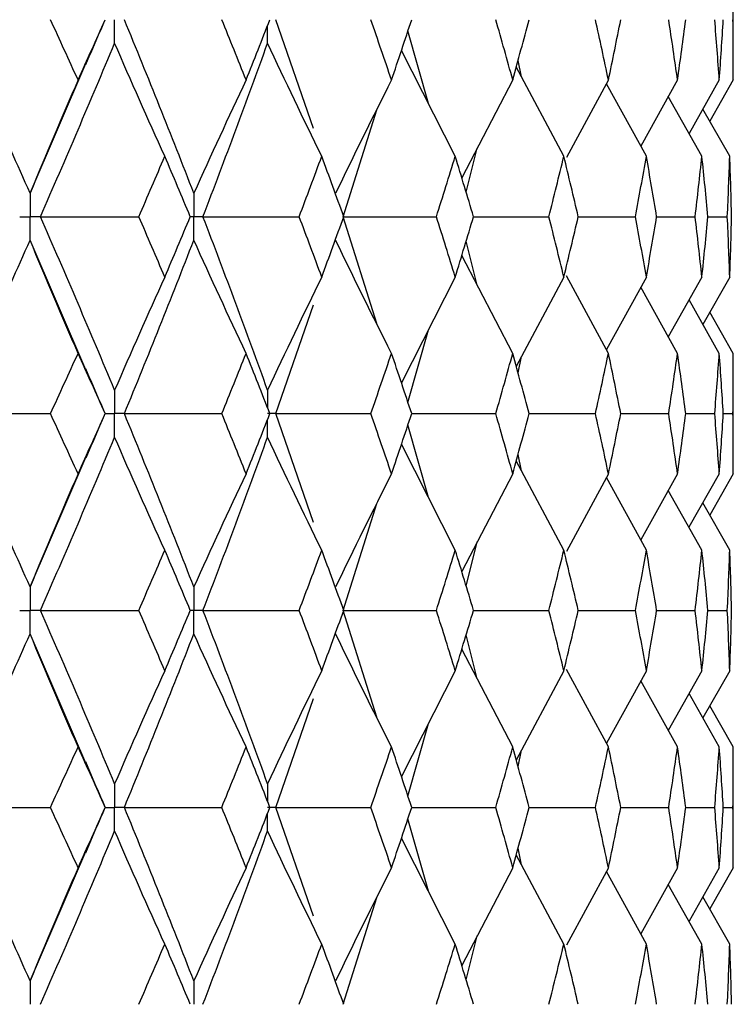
# Paper-space layout '_Left' of a CAD drawing. Header units: millimetres. Extents: x -310 to 25, y -1 to 320.
# Tile 21 of 51: x 14 to 20, y 23 to 31. Entities that reach past the tile are written whole.
import ezdxf

# ---------------------------------------------------------------- set-up
doc = ezdxf.new("R2010")
doc.units = ezdxf.units.MM

psp = doc.layouts.new('_Left')

# ---------------------------------------------------------------- linework, layer by layer
at = {"color": 7, "linetype": 'Continuous', "lineweight": 25}
for p, q in [((19.75, 30.4086), (19.75, 31.3418)), ((16.4987, 30.0336), (16.2095, 30.8757)), ((17.3894, 30.2272), (17.2309, 30.7882)), ((17.5974, 29.8176), (17.1807, 30.638)), ((14.3057, 29.5315), (14.7384, 30.5364)), ((18.4382, 29.8176), (18.0699, 30.5097)), ((18.1111, 30.4322), (18.0833, 30.5594)), ((18.0425, 30.4086), (17.6479, 29.6506)), ((18.7834, 30.4086), (18.4579, 29.808)), ((19.077, 29.8176), (18.7676, 30.3796)), ((19.3184, 30.4086), (19.0333, 29.8971)), ((19.6418, 30.4086), (19.4072, 29.9946)), ((19.75, 30.4086), (19.5682, 30.0895)), ((19.5068, 29.8176), (19.2466, 30.2798)), ((16.7307, 29.35), (16.9902, 30.1781)), ((19.7229, 29.8176), (19.5144, 30.1839)), ((17.6817, 29.539), (17.7672, 29.8797)), ((16.9902, 28.5219), (16.7307, 29.35)), ((17.739, 29.35), (18.3223, 29.35)), ((18.5494, 29.35), (18.9926, 29.35)), ((19.1566, 29.35), (19.4548, 29.35)), ((19.5539, 29.35), (19.7038, 29.35)), ((14.7384, 28.1636), (14.3057, 29.1685)), ((17.7672, 28.8203), (17.6817, 29.161)), ((18.0425, 28.2914), (17.6479, 29.0494)), ((17.5974, 28.8824), (17.1807, 28.062)), ((18.4382, 28.8824), (18.0699, 28.1903)), ((18.7834, 28.2914), (18.4579, 28.892)), ((19.077, 28.8824), (18.7676, 28.3204)), ((19.5068, 28.8824), (19.2466, 28.4202)), ((19.7229, 28.8824), (19.5144, 28.5161)), ((19.3184, 28.2914), (19.0333, 28.8029)), ((19.6418, 28.2914), (19.4072, 28.7054)), ((16.2095, 27.8243), (16.4987, 28.6664)), ((19.75, 28.2914), (19.5682, 28.6105)), ((17.2309, 27.9118), (17.3894, 28.4728)), ((18.0833, 28.1406), (18.1111, 28.2678)), ((19.75, 27.3582), (19.75, 28.2914)), ((14.8862, 27.8243), (14.887, 27.8244)), ((16.499, 26.9825), (16.2095, 27.8243)), ((17.2601, 27.8243), (17.9114, 27.8244)), ((18.1689, 27.8243), (18.6831, 27.8244)), ((18.8788, 27.8243), (19.2501, 27.8244)), ((19.3817, 27.8243), (19.6062, 27.8244)), ((19.6724, 27.8244), (19.7475, 27.8244)), ((17.3897, 27.1756), (17.2308, 27.737)), ((17.5974, 26.7671), (17.1806, 27.5869)), ((14.3057, 26.4821), (14.741, 27.4915)), ((18.4382, 26.7671), (18.0698, 27.4587)), ((18.1113, 27.3808), (18.0833, 27.5086)), ((18.0425, 27.3582), (17.6478, 26.6009)), ((18.7834, 27.3582), (18.4576, 26.7577)), ((19.077, 26.7671), (18.7674, 27.3288)), ((19.3184, 27.3582), (19.0331, 26.8469)), ((19.6418, 27.3582), (19.407, 26.9443)), ((19.75, 27.3582), (19.5679, 27.0391)), ((19.5068, 26.7671), (19.2464, 27.2292)), ((16.7308, 26.3008), (16.9907, 27.1288)), ((19.7229, 26.7671), (19.5142, 27.1334)), ((17.6817, 26.4892), (17.7674, 26.8303)), ((16.99, 25.4735), (16.7308, 26.3008)), ((17.7383, 26.3008), (18.3224, 26.3007)), ((18.5489, 26.3008), (18.9926, 26.3007)), ((19.1563, 26.3007), (19.4548, 26.3007)), ((19.5538, 26.3007), (19.7038, 26.3007)), ((14.7369, 25.1177), (14.3057, 26.1194)), ((17.7671, 25.7714), (17.6817, 26.1119)), ((18.0425, 25.2425), (17.6479, 26.0003)), ((17.5974, 25.8335), (17.1807, 25.0128)), ((18.4382, 25.8335), (18.0699, 25.1412)), ((18.7834, 25.2425), (18.4578, 25.8431)), ((19.077, 25.8335), (18.7677, 25.2714)), ((19.5068, 25.8335), (19.2467, 25.3712)), ((19.7229, 25.8335), (19.5145, 25.4671)), ((19.3184, 25.2425), (19.0333, 25.7539)), ((19.6418, 25.2425), (19.4072, 25.6564)), ((16.2095, 24.7748), (16.4986, 25.6168)), ((19.75, 25.2425), (19.5682, 25.5615)), ((17.2309, 24.8626), (17.3895, 25.4239)), ((19.75, 24.3073), (19.75, 25.2425)), ((18.0834, 25.0915), (18.1112, 25.2187)), ((14.8864, 24.7748), (14.8872, 24.7748)), ((16.4988, 23.9326), (16.2095, 24.7748)), ((17.2602, 24.7748), (17.9113, 24.7748)), ((18.1691, 24.7748), (18.683, 24.7748)), ((18.8789, 24.7748), (19.2501, 24.7748)), ((19.3818, 24.7748), (19.6062, 24.7748)), ((19.6724, 24.7748), (19.7475, 24.7748)), ((17.3896, 24.1255), (17.2309, 24.687)), ((17.5974, 23.7163), (17.1807, 24.5368)), ((14.3057, 23.4307), (14.7373, 24.4329)), ((18.4382, 23.7163), (18.0699, 24.4085)), ((18.1112, 24.3309), (18.0834, 24.4582)), ((18.0425, 24.3073), (17.6479, 23.5496)), ((18.7834, 24.3073), (18.4577, 23.7067)), ((19.077, 23.7163), (18.7677, 24.2783)), ((19.3184, 24.3073), (19.0332, 23.7959)), ((19.6418, 24.3073), (19.4071, 23.8934)), ((19.75, 24.3073), (19.5681, 23.9883)), ((19.5068, 23.7163), (19.2466, 24.1786)), ((16.7308, 23.2494), (16.99, 24.0764)), ((19.7229, 23.7163), (19.5144, 24.0826)), ((17.6817, 23.438), (17.7671, 23.7786))]:
    psp.add_line(p, q, dxfattribs=at)
for points in [[(14.3057, 29.5315), (14.1076, 29.9799), (13.9044, 30.4282), (13.6964, 30.8757)], [(14.6771, 30.4086), (14.6065, 30.5643), (14.5353, 30.72), (14.4634, 30.8756)], [(14.6771, 30.4086), (14.7477, 30.5643), (14.8177, 30.72), (14.887, 30.8756)], [(15.5737, 29.5315), (15.3997, 29.9799), (15.2201, 30.4282), (15.0354, 30.8757)], [(15.9781, 30.4086), (15.9161, 30.5643), (15.8533, 30.72), (15.79, 30.8756)], [(15.9781, 30.4086), (16.0401, 30.5643), (16.1015, 30.72), (16.1621, 30.8756)], [(17.104, 30.4086), (17.0512, 30.5643), (16.9977, 30.72), (16.9435, 30.8756)], [(17.104, 30.4086), (17.1568, 30.5643), (17.2088, 30.72), (17.2601, 30.8756)], [(18.0425, 30.4086), (17.9996, 30.5643), (17.9559, 30.72), (17.9114, 30.8756)], [(18.0425, 30.4086), (18.0854, 30.5643), (18.1276, 30.72), (18.169, 30.8756)], [(18.7834, 30.4086), (18.7508, 30.5643), (18.7173, 30.72), (18.6831, 30.8756)], [(18.7834, 30.4086), (18.816, 30.5643), (18.8478, 30.72), (18.8788, 30.8756)], [(19.3184, 30.4086), (19.2965, 30.5643), (19.2737, 30.72), (19.2501, 30.8756)], [(19.3184, 30.4086), (19.3404, 30.5643), (19.3615, 30.72), (19.3817, 30.8756)], [(19.6418, 30.4086), (19.6308, 30.5643), (19.6189, 30.72), (19.6062, 30.8756)], [(19.6418, 30.4086), (19.6528, 30.5643), (19.663, 30.72), (19.6724, 30.8756)], [(19.75, 30.4086), (19.75, 30.5643), (19.7492, 30.72), (19.7475, 30.8756)], [(14.3856, 29.35), (14.5823, 29.7984), (14.774, 30.2468), (14.9602, 30.6944)], [(15.3486, 29.8176), (15.2166, 30.108), (15.0872, 30.4003), (14.9602, 30.6944)], [(15.6439, 29.35), (15.8164, 29.7984), (15.9834, 30.2468), (16.1446, 30.6944)], [(16.5637, 29.8176), (16.4213, 30.108), (16.2816, 30.4003), (16.1446, 30.6944)], [(14.6771, 30.4086), (14.5508, 30.1181), (14.427, 29.8257), (14.3057, 29.5315)], [(15.9781, 30.4086), (15.8406, 30.1181), (15.7059, 29.8257), (15.5737, 29.5315)], [(17.104, 30.4086), (16.9569, 30.1181), (16.8126, 29.8257), (16.6711, 29.5315)], [(15.1472, 29.35), (15.215, 29.5059), (15.2822, 29.6618), (15.3486, 29.8176)], [(15.5461, 29.35), (15.4809, 29.5059), (15.4151, 29.6618), (15.3486, 29.8176)], [(16.389, 29.35), (16.448, 29.5059), (16.5062, 29.6618), (16.5637, 29.8176)], [(16.7342, 29.35), (16.6781, 29.5059), (16.6213, 29.6618), (16.5637, 29.8176)], [(17.4513, 29.35), (17.5007, 29.5059), (17.5494, 29.6618), (17.5974, 29.8176)], [(17.739, 29.35), (17.6925, 29.5059), (17.6453, 29.6618), (17.5974, 29.8176)], [(18.3223, 29.35), (18.3617, 29.5059), (18.4004, 29.6618), (18.4382, 29.8176)], [(18.5494, 29.35), (18.5131, 29.5059), (18.4761, 29.6618), (18.4382, 29.8176)], [(18.9926, 29.35), (19.0215, 29.5059), (19.0497, 29.6618), (19.077, 29.8176)], [(19.1566, 29.35), (19.1309, 29.5059), (19.1044, 29.6618), (19.077, 29.8176)], [(19.4548, 29.35), (19.473, 29.5059), (19.4903, 29.6618), (19.5068, 29.8176)], [(19.5539, 29.35), (19.5391, 29.5059), (19.5234, 29.6618), (19.5068, 29.8176)], [(19.7038, 29.35), (19.711, 29.5059), (19.7174, 29.6618), (19.7229, 29.8176)], [(19.737, 29.35), (19.7331, 29.5059), (19.7285, 29.6618), (19.7229, 29.8176)], [(14.9602, 28.0056), (14.774, 28.4532), (14.5823, 28.9016), (14.3856, 29.35)], [(14.3856, 29.35), (14.6398, 29.35), (14.8937, 29.35), (15.1472, 29.35)], [(15.3486, 28.8824), (15.2822, 29.0382), (15.215, 29.1941), (15.1472, 29.35)], [(15.3486, 28.8824), (15.4151, 29.0382), (15.4809, 29.1941), (15.5461, 29.35)], [(16.1446, 28.0056), (15.9834, 28.4532), (15.8164, 28.9016), (15.6439, 29.35)], [(15.6439, 29.35), (15.8928, 29.35), (16.1412, 29.35), (16.389, 29.35)], [(16.5637, 28.8824), (16.5062, 29.0382), (16.448, 29.1941), (16.389, 29.35)], [(16.5637, 28.8824), (16.6213, 29.0382), (16.6781, 29.1941), (16.7342, 29.35)], [(16.7307, 29.35), (16.9717, 29.35), (17.2119, 29.35), (17.4513, 29.35)], [(17.5974, 28.8824), (17.5494, 29.0382), (17.5007, 29.1941), (17.4513, 29.35)], [(17.5974, 28.8824), (17.6453, 29.0382), (17.6925, 29.1941), (17.739, 29.35)], [(18.4382, 28.8824), (18.4004, 29.0382), (18.3617, 29.1941), (18.3223, 29.35)], [(18.4382, 28.8824), (18.4761, 29.0382), (18.5131, 29.1941), (18.5494, 29.35)], [(19.077, 28.8824), (19.0497, 29.0382), (19.0215, 29.1941), (18.9926, 29.35)], [(19.077, 28.8824), (19.1044, 29.0382), (19.1309, 29.1941), (19.1566, 29.35)], [(19.5068, 28.8824), (19.4903, 29.0382), (19.473, 29.1941), (19.4548, 29.35)], [(19.5068, 28.8824), (19.5234, 29.0382), (19.5391, 29.1941), (19.5539, 29.35)], [(19.7229, 28.8824), (19.7174, 29.0382), (19.711, 29.1941), (19.7038, 29.35)], [(19.7229, 28.8824), (19.7285, 29.0382), (19.7331, 29.1941), (19.737, 29.35)], [(13.6964, 27.8243), (13.9044, 28.2718), (14.1076, 28.7201), (14.3057, 29.1685)], [(14.6771, 28.2914), (14.5508, 28.5819), (14.427, 28.8743), (14.3057, 29.1685)], [(15.0354, 27.8243), (15.2201, 28.2718), (15.3997, 28.7201), (15.5737, 29.1685)], [(15.9781, 28.2914), (15.8406, 28.5819), (15.7059, 28.8743), (15.5737, 29.1685)], [(17.104, 28.2914), (16.9569, 28.5819), (16.8126, 28.8743), (16.6711, 29.1685)], [(15.3486, 28.8824), (15.2166, 28.592), (15.0872, 28.2997), (14.9602, 28.0056)], [(16.5637, 28.8824), (16.4213, 28.592), (16.2816, 28.2997), (16.1446, 28.0056)], [(14.4634, 27.8244), (14.5353, 27.98), (14.6065, 28.1357), (14.6771, 28.2914)], [(14.887, 27.8244), (14.8177, 27.98), (14.7477, 28.1357), (14.6771, 28.2914)], [(15.79, 27.8244), (15.8533, 27.98), (15.9161, 28.1357), (15.9781, 28.2914)], [(16.1621, 27.8244), (16.1015, 27.98), (16.0401, 28.1357), (15.9781, 28.2914)], [(16.9435, 27.8244), (16.9977, 27.98), (17.0512, 28.1357), (17.104, 28.2914)], [(17.2601, 27.8244), (17.2088, 27.98), (17.1568, 28.1357), (17.104, 28.2914)], [(17.9114, 27.8244), (17.9559, 27.98), (17.9996, 28.1357), (18.0425, 28.2914)], [(18.169, 27.8244), (18.1276, 27.98), (18.0854, 28.1357), (18.0425, 28.2914)], [(18.6831, 27.8244), (18.7173, 27.98), (18.7508, 28.1357), (18.7834, 28.2914)], [(18.8788, 27.8244), (18.8478, 27.98), (18.816, 28.1357), (18.7834, 28.2914)], [(19.2501, 27.8244), (19.2737, 27.98), (19.2965, 28.1357), (19.3184, 28.2914)], [(19.3817, 27.8244), (19.3615, 27.98), (19.3404, 28.1357), (19.3184, 28.2914)], [(19.6062, 27.8244), (19.6189, 27.98), (19.6308, 28.1357), (19.6418, 28.2914)], [(19.6724, 27.8244), (19.663, 27.98), (19.6528, 28.1357), (19.6418, 28.2914)], [(19.7475, 27.8244), (19.7492, 27.98), (19.75, 28.1357), (19.75, 28.2914)], [(13.6964, 27.8243), (13.9523, 27.8243), (14.208, 27.8243), (14.4634, 27.8244)], [(14.3057, 26.4821), (14.1075, 26.93), (13.9045, 27.3765), (13.6964, 27.8243)], [(14.6771, 27.3582), (14.6065, 27.5136), (14.5353, 27.6689), (14.4634, 27.8244)], [(14.6771, 27.3582), (14.7477, 27.5136), (14.8177, 27.6689), (14.887, 27.8244)], [(15.0354, 27.8243), (15.2873, 27.8243), (15.5389, 27.8243), (15.79, 27.8244)], [(15.5737, 26.4821), (15.3997, 26.93), (15.2203, 27.3765), (15.0354, 27.8243)], [(15.9781, 27.3582), (15.9161, 27.5136), (15.8534, 27.6689), (15.79, 27.8244)], [(15.9781, 27.3582), (16.0401, 27.5136), (16.1014, 27.6689), (16.1621, 27.8244)], [(16.2095, 27.8243), (16.4549, 27.8243), (16.6995, 27.8243), (16.9435, 27.8244)], [(17.104, 27.3582), (17.0512, 27.5136), (16.9978, 27.6689), (16.9435, 27.8244)], [(17.104, 27.3582), (17.1568, 27.5136), (17.2088, 27.6689), (17.2601, 27.8244)], [(18.0425, 27.3582), (17.9996, 27.5136), (17.9559, 27.6689), (17.9114, 27.8244)], [(18.0425, 27.3582), (18.0854, 27.5136), (18.1276, 27.6689), (18.169, 27.8244)], [(18.7834, 27.3582), (18.7508, 27.5136), (18.7174, 27.6689), (18.6831, 27.8244)], [(18.7834, 27.3582), (18.816, 27.5136), (18.8478, 27.6689), (18.8788, 27.8244)], [(19.3184, 27.3582), (19.2965, 27.5136), (19.2737, 27.6689), (19.2501, 27.8244)], [(19.3184, 27.3582), (19.3404, 27.5136), (19.3615, 27.6689), (19.3817, 27.8244)], [(19.6418, 27.3582), (19.6308, 27.5136), (19.6189, 27.6689), (19.6062, 27.8244)], [(19.6418, 27.3582), (19.6528, 27.5136), (19.663, 27.6689), (19.6724, 27.8244)], [(19.75, 27.3582), (19.75, 27.5136), (19.7492, 27.6689), (19.7475, 27.8244)], [(14.3856, 26.3008), (14.5824, 26.7488), (14.7739, 27.1953), (14.9602, 27.643)], [(15.3486, 26.7671), (15.2166, 27.0572), (15.0871, 27.3491), (14.9602, 27.643)], [(15.6439, 26.3008), (15.8165, 26.7488), (15.9833, 27.1953), (16.1446, 27.643)], [(16.5637, 26.7671), (16.4212, 27.0572), (16.2815, 27.3491), (16.1446, 27.643)], [(14.6771, 27.3582), (14.5508, 27.0681), (14.427, 26.7761), (14.3057, 26.4821)], [(15.9781, 27.3582), (15.8406, 27.0681), (15.7058, 26.7761), (15.5737, 26.4821)], [(17.104, 27.3582), (16.9568, 27.0681), (16.8126, 26.7761), (16.6711, 26.4821)], [(15.1474, 26.3007), (15.2151, 26.4563), (15.2822, 26.6118), (15.3486, 26.7671)], [(15.5459, 26.3007), (15.4808, 26.4563), (15.415, 26.6118), (15.3486, 26.7671)], [(16.3892, 26.3007), (16.4481, 26.4563), (16.5063, 26.6118), (16.5637, 26.7671)], [(16.7341, 26.3007), (16.678, 26.4563), (16.6212, 26.6118), (16.5637, 26.7671)], [(17.4514, 26.3007), (17.5008, 26.4563), (17.5495, 26.6118), (17.5974, 26.7671)], [(17.7389, 26.3007), (17.6925, 26.4563), (17.6453, 26.6118), (17.5974, 26.7671)], [(18.3224, 26.3007), (18.3618, 26.4563), (18.4004, 26.6118), (18.4382, 26.7671)], [(18.5493, 26.3007), (18.5131, 26.4563), (18.476, 26.6118), (18.4382, 26.7671)], [(18.9926, 26.3007), (19.0216, 26.4563), (19.0497, 26.6118), (19.077, 26.7671)], [(19.1565, 26.3007), (19.1308, 26.4563), (19.1043, 26.6118), (19.077, 26.7671)], [(19.4548, 26.3007), (19.473, 26.4563), (19.4903, 26.6118), (19.5068, 26.7671)], [(19.5539, 26.3007), (19.539, 26.4563), (19.5234, 26.6118), (19.5068, 26.7671)], [(19.7038, 26.3007), (19.711, 26.4563), (19.7174, 26.6118), (19.7229, 26.7671)], [(19.737, 26.3007), (19.7331, 26.4563), (19.7285, 26.6118), (19.7229, 26.7671)], [(14.9602, 24.9563), (14.7739, 25.4046), (14.5822, 25.853), (14.3856, 26.3008)], [(14.3856, 26.3008), (14.6399, 26.3008), (14.8938, 26.3007), (15.1474, 26.3007)], [(15.3486, 25.8335), (15.2822, 25.9892), (15.2151, 26.145), (15.1474, 26.3007)], [(15.3486, 25.8335), (15.4151, 25.9892), (15.4808, 26.145), (15.5459, 26.3007)], [(16.1446, 24.9563), (15.9833, 25.4046), (15.8163, 25.853), (15.6439, 26.3008)], [(15.6439, 26.3008), (15.8929, 26.3008), (16.1413, 26.3007), (16.3892, 26.3007)], [(16.5637, 25.8335), (16.5063, 25.9892), (16.4481, 26.145), (16.3892, 26.3007)], [(16.5637, 25.8335), (16.6212, 25.9892), (16.678, 26.145), (16.7341, 26.3007)], [(16.7308, 26.3008), (16.9717, 26.3008), (17.2119, 26.3007), (17.4514, 26.3007)], [(17.5974, 25.8335), (17.5495, 25.9892), (17.5008, 26.145), (17.4514, 26.3007)], [(17.5974, 25.8335), (17.6453, 25.9892), (17.6925, 26.145), (17.7389, 26.3007)], [(18.4382, 25.8335), (18.4004, 25.9892), (18.3618, 26.145), (18.3224, 26.3007)], [(18.4382, 25.8335), (18.476, 25.9892), (18.5131, 26.145), (18.5493, 26.3007)], [(19.077, 25.8335), (19.0497, 25.9892), (19.0216, 26.145), (18.9926, 26.3007)], [(19.077, 25.8335), (19.1044, 25.9892), (19.1309, 26.145), (19.1565, 26.3007)], [(19.5068, 25.8335), (19.4903, 25.9892), (19.473, 26.145), (19.4548, 26.3007)], [(19.5068, 25.8335), (19.5234, 25.9892), (19.539, 26.145), (19.5539, 26.3007)], [(19.7229, 25.8335), (19.7174, 25.9892), (19.711, 26.145), (19.7038, 26.3007)], [(19.7229, 25.8335), (19.7285, 25.9892), (19.7331, 26.145), (19.737, 26.3007)], [(13.6964, 24.7748), (13.9044, 25.2232), (14.1076, 25.6716), (14.3057, 26.1194)], [(14.6771, 25.2425), (14.5509, 25.533), (14.4271, 25.8253), (14.3057, 26.1194)], [(15.0353, 24.7748), (15.2202, 25.2232), (15.3998, 25.6716), (15.5737, 26.1194)], [(15.9781, 25.2425), (15.8407, 25.533), (15.7059, 25.8253), (15.5737, 26.1194)], [(17.104, 25.2425), (16.9569, 25.533), (16.8126, 25.8253), (16.6711, 26.1194)], [(15.3486, 25.8335), (15.2166, 25.5429), (15.0871, 25.2505), (14.9602, 24.9563)], [(16.5637, 25.8335), (16.4213, 25.5429), (16.2815, 25.2505), (16.1446, 24.9563)], [(14.4632, 24.7748), (14.5351, 24.9307), (14.6064, 25.0866), (14.6771, 25.2425)], [(14.8872, 24.7748), (14.8178, 24.9307), (14.7478, 25.0866), (14.6771, 25.2425)], [(15.7898, 24.7748), (15.8532, 24.9307), (15.916, 25.0866), (15.9781, 25.2425)], [(16.1623, 24.7748), (16.1016, 24.9307), (16.0402, 25.0866), (15.9781, 25.2425)], [(16.9434, 24.7748), (16.9976, 24.9307), (17.0512, 25.0866), (17.104, 25.2425)], [(17.2602, 24.7748), (17.2089, 24.9307), (17.1568, 25.0866), (17.104, 25.2425)], [(17.9113, 24.7748), (17.9558, 24.9307), (17.9996, 25.0866), (18.0425, 25.2425)], [(18.1691, 24.7748), (18.1277, 24.9307), (18.0855, 25.0866), (18.0425, 25.2425)], [(18.683, 24.7748), (18.7173, 24.9307), (18.7507, 25.0866), (18.7834, 25.2425)], [(18.8789, 24.7748), (18.8478, 24.9307), (18.816, 25.0866), (18.7834, 25.2425)], [(19.2501, 24.7748), (19.2737, 24.9307), (19.2965, 25.0866), (19.3184, 25.2425)], [(19.3818, 24.7748), (19.3615, 24.9307), (19.3404, 25.0866), (19.3184, 25.2425)], [(19.6062, 24.7748), (19.6189, 24.9307), (19.6308, 25.0866), (19.6418, 25.2425)], [(19.6724, 24.7748), (19.663, 24.9307), (19.6528, 25.0866), (19.6418, 25.2425)], [(19.7475, 24.7748), (19.7492, 24.9307), (19.75, 25.0866), (19.75, 25.2425)], [(14.3057, 23.4307), (14.1077, 23.8781), (13.9045, 24.3264), (13.6964, 24.7748)], [(13.6964, 24.7748), (13.9522, 24.7748), (14.2078, 24.7748), (14.4632, 24.7748)], [(14.6771, 24.3073), (14.6064, 24.4631), (14.5351, 24.6189), (14.4632, 24.7748)], [(14.6771, 24.3073), (14.7478, 24.4631), (14.8178, 24.6189), (14.8872, 24.7748)], [(15.5737, 23.4307), (15.3998, 23.8781), (15.2202, 24.3264), (15.0353, 24.7748)], [(15.0353, 24.7748), (15.2872, 24.7748), (15.5388, 24.7748), (15.7898, 24.7748)], [(15.9781, 24.3073), (15.916, 24.4631), (15.8532, 24.6189), (15.7898, 24.7748)], [(15.9781, 24.3073), (16.0402, 24.4631), (16.1016, 24.6189), (16.1623, 24.7748)], [(16.2095, 24.7748), (16.4548, 24.7748), (16.6994, 24.7748), (16.9434, 24.7748)], [(17.104, 24.3073), (17.0512, 24.4631), (16.9976, 24.6189), (16.9434, 24.7748)], [(17.104, 24.3073), (17.1568, 24.4631), (17.2089, 24.6189), (17.2602, 24.7748)], [(18.0425, 24.3073), (17.9996, 24.4631), (17.9558, 24.6189), (17.9113, 24.7748)], [(18.0425, 24.3073), (18.0855, 24.4631), (18.1277, 24.6189), (18.1691, 24.7748)], [(18.7834, 24.3073), (18.7507, 24.4631), (18.7173, 24.6189), (18.683, 24.7748)], [(18.7834, 24.3073), (18.816, 24.4631), (18.8478, 24.6189), (18.8789, 24.7748)], [(19.3184, 24.3073), (19.2965, 24.4631), (19.2737, 24.6189), (19.2501, 24.7748)], [(19.3184, 24.3073), (19.3404, 24.4631), (19.3615, 24.6189), (19.3818, 24.7748)], [(19.6418, 24.3073), (19.6308, 24.4631), (19.6189, 24.6189), (19.6062, 24.7748)], [(19.6418, 24.3073), (19.6528, 24.4631), (19.663, 24.6189), (19.6724, 24.7748)], [(19.75, 24.3073), (19.75, 24.4631), (19.7492, 24.6189), (19.7475, 24.7748)], [(14.3856, 23.2494), (14.5822, 23.6967), (14.7739, 24.1449), (14.9602, 24.5933)], [(15.3486, 23.7163), (15.2166, 24.0067), (15.0871, 24.2991), (14.9602, 24.5933)], [(15.6439, 23.2494), (15.8163, 23.6967), (15.9833, 24.1449), (16.1446, 24.5933)], [(16.5637, 23.7163), (16.4212, 24.0067), (16.2815, 24.2991), (16.1446, 24.5933)], [(14.6771, 24.3073), (14.5509, 24.0169), (14.4271, 23.7247), (14.3057, 23.4307)], [(15.9781, 24.3073), (15.8407, 24.0169), (15.7059, 23.7247), (15.5737, 23.4307)], [(17.104, 24.3073), (16.9569, 24.0169), (16.8126, 23.7247), (16.6711, 23.4307)], [(15.1475, 23.2495), (15.2152, 23.405), (15.2822, 23.5606), (15.3486, 23.7163)], [(15.5458, 23.2495), (15.4808, 23.405), (15.415, 23.5606), (15.3486, 23.7163)], [(16.3893, 23.2495), (16.4481, 23.405), (16.5063, 23.5606), (16.5637, 23.7163)], [(16.734, 23.2495), (16.678, 23.405), (16.6212, 23.5606), (16.5637, 23.7163)], [(17.4514, 23.2495), (17.5008, 23.405), (17.5495, 23.5606), (17.5974, 23.7163)], [(17.7388, 23.2495), (17.6924, 23.405), (17.6453, 23.5606), (17.5974, 23.7163)], [(18.3224, 23.2495), (18.3618, 23.405), (18.4004, 23.5606), (18.4382, 23.7163)], [(18.5493, 23.2495), (18.513, 23.405), (18.476, 23.5606), (18.4382, 23.7163)], [(18.9927, 23.2495), (19.0216, 23.405), (19.0497, 23.5606), (19.077, 23.7163)], [(19.1565, 23.2495), (19.1308, 23.405), (19.1043, 23.5606), (19.077, 23.7163)], [(19.4548, 23.2495), (19.473, 23.405), (19.4903, 23.5606), (19.5068, 23.7163)], [(19.5538, 23.2495), (19.539, 23.405), (19.5233, 23.5606), (19.5068, 23.7163)], [(19.7038, 23.2495), (19.711, 23.405), (19.7174, 23.5606), (19.7229, 23.7163)], [(19.737, 23.2495), (19.7331, 23.405), (19.7285, 23.5606), (19.7229, 23.7163)]]:
    psp.add_open_spline(points, degree=3, dxfattribs=at)
for points, knots in [([(14.7374, 30.5275), (14.7728, 30.6103), (14.8222, 30.7262), (14.8731, 30.842), (14.8876, 30.8751)], [0, 0, 0, 0, 0.7148058, 1, 1, 1, 1]), ([(14.9602, 30.6944), (14.9601, 30.7433), (14.9601, 30.7922), (14.9601, 30.8411), (14.9601, 30.8526), (14.9601, 30.8642), (14.9601, 30.8757)], [0, 0, 0, 0, 0.0001466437, 0.0001466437, 0.0001466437, 0.000181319, 0.000181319, 0.000181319, 0.000181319]), ([(14.3057, 29.5315), (14.3056, 29.4825), (14.3056, 29.4336), (14.3055, 29.3847), (14.3055, 29.3731), (14.3055, 29.3616), (14.3055, 29.35)], [0, 0, 0, 0, 0.0001467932, 0.0001467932, 0.0001467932, 0.0001814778, 0.0001814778, 0.0001814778, 0.0001814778]), ([(15.5737, 29.5315), (15.5736, 29.4825), (15.5736, 29.4336), (15.5736, 29.3847), (15.5736, 29.3731), (15.5736, 29.3616), (15.5736, 29.35)], [0, 0, 0, 0, 0.0001467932, 0.0001467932, 0.0001467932, 0.0001814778, 0.0001814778, 0.0001814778, 0.0001814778]), ([(14.2252, 29.35), (14.2443, 29.35), (14.2633, 29.35), (14.2823, 29.35), (14.2901, 29.35), (14.2978, 29.35), (14.3055, 29.35)], [0, 0, 0, 0, 0.0000851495, 0.0000851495, 0.0000851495, 0.0001198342, 0.0001198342, 0.0001198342, 0.0001198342]), ([(14.3057, 29.1685), (14.3056, 29.2175), (14.3056, 29.2664), (14.3055, 29.3153), (14.3055, 29.3269), (14.3055, 29.3384), (14.3055, 29.35)], [0, 0, 0, 0, 0.0001467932, 0.0001467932, 0.0001467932, 0.0001814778, 0.0001814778, 0.0001814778, 0.0001814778]), ([(14.3856, 29.35), (14.3667, 29.35), (14.3477, 29.35), (14.3287, 29.35), (14.321, 29.35), (14.3133, 29.35), (14.3055, 29.35)], [0, 0, 0, 0, 0.0000851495, 0.0000851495, 0.0000851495, 0.0001198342, 0.0001198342, 0.0001198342, 0.0001198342]), ([(15.5737, 29.1685), (15.5736, 29.2175), (15.5736, 29.2664), (15.5736, 29.3153), (15.5736, 29.3269), (15.5736, 29.3384), (15.5736, 29.35)], [0, 0, 0, 0, 0.0001467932, 0.0001467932, 0.0001467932, 0.0001814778, 0.0001814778, 0.0001814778, 0.0001814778]), ([(15.6439, 29.35), (15.6272, 29.35), (15.6106, 29.35), (15.594, 29.35), (15.5872, 29.35), (15.5804, 29.35), (15.5736, 29.35)], [0, 0, 0, 0, 0.0000851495, 0.0000851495, 0.0000851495, 0.0001198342, 0.0001198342, 0.0001198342, 0.0001198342]), ([(14.8876, 27.8249), (14.8731, 27.858), (14.8222, 27.9738), (14.7728, 28.0897), (14.7374, 28.1725)], [0, 0, 0, 0, 0.285191, 1, 1, 1, 1]), ([(14.9602, 28.0056), (14.9601, 27.9567), (14.9601, 27.9078), (14.9601, 27.8589), (14.9601, 27.8474), (14.9601, 27.8358), (14.9601, 27.8243)], [0, 0, 0, 0, 0.0001466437, 0.0001466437, 0.0001466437, 0.000181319, 0.000181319, 0.000181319, 0.000181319]), ([(14.7401, 27.4827), (14.7752, 27.5649), (14.8238, 27.6786), (14.8738, 27.7923), (14.8876, 27.8237)], [0, 0, 0, 0, 0.723132, 1, 1, 1, 1]), ([(14.9602, 27.643), (14.9601, 27.6919), (14.9601, 27.7407), (14.9601, 27.7896), (14.9601, 27.8012), (14.9601, 27.8127), (14.9601, 27.8243)], [0, 0, 0, 0, 0.000146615, 0.000146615, 0.000146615, 0.0001812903, 0.0001812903, 0.0001812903, 0.0001812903]), ([(15.0354, 27.8243), (15.0176, 27.8243), (14.9997, 27.8243), (14.9819, 27.8243), (14.9746, 27.8243), (14.9673, 27.8243), (14.9601, 27.8243)], [0, 0, 0, 0, 0.0000852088, 0.0000852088, 0.0000852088, 0.0001198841, 0.0001198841, 0.0001198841, 0.0001198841]), ([(16.2095, 27.8243), (16.1941, 27.8243), (16.1787, 27.8243), (16.1633, 27.8243), (16.157, 27.8243), (16.1507, 27.8243), (16.1444, 27.8243)], [0, 0, 0, 0, 0.0000852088, 0.0000852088, 0.0000852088, 0.0001198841, 0.0001198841, 0.0001198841, 0.0001198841]), ([(14.3057, 26.4821), (14.3056, 26.4332), (14.3056, 26.3843), (14.3055, 26.3355), (14.3055, 26.3239), (14.3055, 26.3123), (14.3055, 26.3008)], [0, 0, 0, 0, 0.0001466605, 0.0001466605, 0.0001466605, 0.0001813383, 0.0001813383, 0.0001813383, 0.0001813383]), ([(15.5737, 26.4821), (15.5736, 26.4332), (15.5736, 26.3843), (15.5736, 26.3355), (15.5736, 26.3239), (15.5736, 26.3123), (15.5736, 26.3008)], [0, 0, 0, 0, 0.0001466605, 0.0001466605, 0.0001466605, 0.0001813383, 0.0001813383, 0.0001813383, 0.0001813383]), ([(14.2252, 26.3008), (14.2443, 26.3008), (14.2633, 26.3008), (14.2823, 26.3008), (14.2901, 26.3008), (14.2978, 26.3008), (14.3055, 26.3008)], [0, 0, 0, 0, 0.0000851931, 0.0000851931, 0.0000851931, 0.0001198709, 0.0001198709, 0.0001198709, 0.0001198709]), ([(14.3057, 26.1194), (14.3056, 26.1683), (14.3056, 26.2172), (14.3055, 26.2661), (14.3055, 26.2777), (14.3055, 26.2892), (14.3055, 26.3008)], [0, 0, 0, 0, 0.0001466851, 0.0001466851, 0.0001466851, 0.0001813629, 0.0001813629, 0.0001813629, 0.0001813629]), ([(14.3856, 26.3008), (14.3667, 26.3008), (14.3477, 26.3008), (14.3287, 26.3008), (14.321, 26.3008), (14.3133, 26.3008), (14.3055, 26.3008)], [0, 0, 0, 0, 0.0000851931, 0.0000851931, 0.0000851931, 0.0001198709, 0.0001198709, 0.0001198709, 0.0001198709]), ([(15.5737, 26.1194), (15.5736, 26.1683), (15.5736, 26.2172), (15.5736, 26.2661), (15.5736, 26.2777), (15.5736, 26.2892), (15.5736, 26.3008)], [0, 0, 0, 0, 0.0001466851, 0.0001466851, 0.0001466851, 0.0001813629, 0.0001813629, 0.0001813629, 0.0001813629]), ([(15.6439, 26.3008), (15.6273, 26.3008), (15.6106, 26.3008), (15.5939, 26.3008), (15.5872, 26.3008), (15.5804, 26.3008), (15.5736, 26.3008)], [0, 0, 0, 0, 0.0000851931, 0.0000851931, 0.0000851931, 0.0001198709, 0.0001198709, 0.0001198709, 0.0001198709]), ([(14.8878, 24.7754), (14.8726, 24.8099), (14.8212, 24.9269), (14.7713, 25.044), (14.7361, 25.1266)], [0, 0, 0, 0, 0.294776, 1, 1, 1, 1]), ([(14.9602, 24.9563), (14.9601, 24.9073), (14.9601, 24.8584), (14.9601, 24.8095), (14.9601, 24.7979), (14.9601, 24.7864), (14.9601, 24.7748)], [0, 0, 0, 0, 0.0001467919, 0.0001467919, 0.0001467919, 0.0001814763, 0.0001814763, 0.0001814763, 0.0001814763]), ([(14.7365, 24.4239), (14.7716, 24.5064), (14.8214, 24.6232), (14.8727, 24.7399), (14.8878, 24.7742)], [0, 0, 0, 0, 0.70636, 1, 1, 1, 1]), ([(14.9602, 24.5933), (14.9601, 24.6423), (14.9601, 24.6912), (14.9601, 24.7401), (14.9601, 24.7517), (14.9601, 24.7632), (14.9601, 24.7748)], [0, 0, 0, 0, 0.0001467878, 0.0001467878, 0.0001467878, 0.0001814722, 0.0001814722, 0.0001814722, 0.0001814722]), ([(15.0353, 24.7748), (15.0175, 24.7748), (14.9997, 24.7748), (14.9819, 24.7748), (14.9746, 24.7748), (14.9673, 24.7748), (14.9601, 24.7748)], [0, 0, 0, 0, 0.0000851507, 0.0000851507, 0.0000851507, 0.0001198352, 0.0001198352, 0.0001198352, 0.0001198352]), ([(16.2095, 24.7748), (16.1941, 24.7748), (16.1787, 24.7748), (16.1633, 24.7748), (16.157, 24.7748), (16.1507, 24.7748), (16.1444, 24.7748)], [0, 0, 0, 0, 0.0000851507, 0.0000851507, 0.0000851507, 0.0001198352, 0.0001198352, 0.0001198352, 0.0001198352]), ([(14.3057, 23.4307), (14.3056, 23.3818), (14.3056, 23.333), (14.3055, 23.2841), (14.3055, 23.2725), (14.3055, 23.261), (14.3055, 23.2494)], [0, 0, 0, 0, 0.0001465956, 0.0001465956, 0.0001465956, 0.0001812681, 0.0001812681, 0.0001812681, 0.0001812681]), ([(15.5737, 23.4307), (15.5736, 23.3818), (15.5736, 23.333), (15.5736, 23.2841), (15.5736, 23.2725), (15.5736, 23.261), (15.5736, 23.2494)], [0, 0, 0, 0, 0.0001465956, 0.0001465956, 0.0001465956, 0.0001812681, 0.0001812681, 0.0001812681, 0.0001812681])]:
    psp.add_open_spline(points, degree=3, knots=knots, dxfattribs=at)
at = {"color": 8, "linetype": 'Continuous', "lineweight": 25}
for points in [[(16.1446, 30.6944), (16.1445, 30.7399), (16.1444, 30.7853), (16.1444, 30.8308)], [(16.1446, 28.0056), (16.1445, 27.9601), (16.1444, 27.9147), (16.1444, 27.8692)], [(16.1446, 27.643), (16.1445, 27.6885), (16.1444, 27.7341), (16.1444, 27.7796)], [(16.1446, 24.9563), (16.1445, 24.9109), (16.1444, 24.8655), (16.1444, 24.8201)], [(16.1446, 24.5933), (16.1445, 24.6387), (16.1444, 24.6841), (16.1444, 24.7295)]]:
    psp.add_open_spline(points, degree=3, dxfattribs=at)
for points, knots in [([(15.5736, 29.35), (15.5668, 29.35), (15.5576, 29.35), (15.5484, 29.35), (15.5461, 29.35)], [0, 0, 0, 0, 0.7419309, 1, 1, 1, 1]), ([(14.8875, 27.8243), (14.9045, 27.8243), (14.9214, 27.8243), (14.9382, 27.8243), (14.9455, 27.8243), (14.9528, 27.8243), (14.9601, 27.8243)], [0.0000048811, 0.0000048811, 0.0000048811, 0.0000048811, 0.0000852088, 0.0000852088, 0.0000852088, 0.0001198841, 0.0001198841, 0.0001198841, 0.0001198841]), ([(15.5736, 26.3008), (15.5668, 26.3008), (15.5576, 26.3008), (15.5483, 26.3008), (15.5459, 26.3008)], [0, 0, 0, 0, 0.737167, 1, 1, 1, 1]), ([(14.8877, 24.7748), (14.9046, 24.7748), (14.9214, 24.7748), (14.9382, 24.7748), (14.9455, 24.7748), (14.9528, 24.7748), (14.9601, 24.7748)], [0.0000050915, 0.0000050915, 0.0000050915, 0.0000050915, 0.0000851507, 0.0000851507, 0.0000851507, 0.0001198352, 0.0001198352, 0.0001198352, 0.0001198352])]:
    psp.add_open_spline(points, degree=3, knots=knots, dxfattribs=at)

doc.saveas('drawing.dxf')
